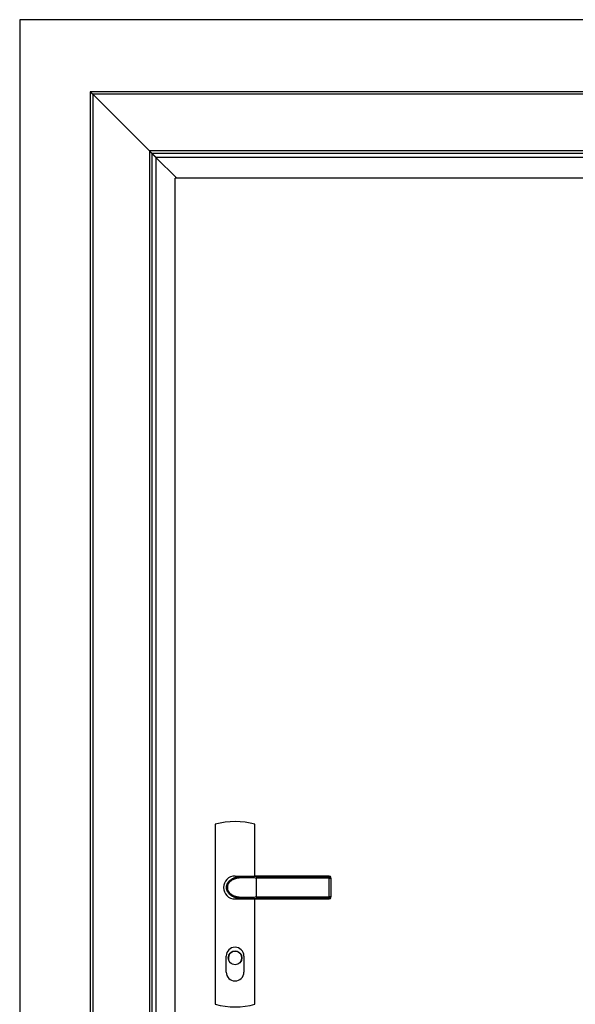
# Model space of a CAD drawing. Header units: millimetres. Extents: x -6500 to 4200, y 0 to 5940.
# Tile 65 of 157: x -2782 to -2057, y 2207 to 3492. Entities that reach past the tile are written whole.
import ezdxf

# ---------------------------------------------------------------- set-up
doc = ezdxf.new("R2010")
doc.units = ezdxf.units.MM
doc.layers.add('151', color=250, linetype='Continuous')

msp = doc.modelspace()

# ---------------------------------------------------------------- linework, layer by layer
at = {"layer": '151', "linetype": 'Continuous', "lineweight": -3}
for p, q in [((-1331.66, 3492.4), (-2781.66, 3492.4)), ((-2781.66, 3492.4), (-2781.66, 1252.4)), ((-1423.66, 3398.4), (-2689.66, 3398.4)), ((-2689.66, 3398.4), (-2689.66, 1252.4)), ((-1426.91, 3395.15), (-2686.41, 3395.15)), ((-2686.41, 3395.15), (-2612.41, 3321.15)), ((-2686.41, 3395.15), (-2686.41, 1252.4)), ((-2612.41, 3321.15), (-2686.41, 3395.15)), ((-1500.91, 3321.15), (-2612.41, 3321.15)), ((-2612.41, 3321.15), (-2612.41, 1252.4)), ((-1504.16, 3317.9), (-2609.16, 3317.9)), ((-2609.16, 3317.9), (-2609.16, 1252.4)), ((-2603.91, 3312.65), (-2603.91, 1252.4)), ((-1509.41, 3312.65), (-2603.91, 3312.65)), ((-2576.66, 3285.4), (-2603.91, 3312.65)), ((-2603.91, 3312.65), (-2576.66, 3285.4)), ((-2578.66, 1257.4), (-2578.66, 3285.4)), ((-1534.66, 3285.4), (-2578.66, 3285.4)), ((-2526.66, 2441.9), (-2526.66, 2206.9)), ((-2474.66, 2374.4), (-2474.66, 2441.9)), ((-2500.66, 2374.4), (-2475.66, 2374.4)), ((-2377.66, 2374.4), (-2475.66, 2374.4)), ((-2475.66, 2373.75), (-2475.66, 2374.4)), ((-2377.66, 2371.4), (-2472.66, 2371.4)), ((-2472.66, 2347.45), (-2472.66, 2371.34)), ((-2472.31, 2373.24), (-2377.66, 2373.24)), ((-2377.66, 2374.4), (-2377.66, 2373.24)), ((-2377.66, 2373.24), (-2377.66, 2371.4)), ((-2377.66, 2371.4), (-2375.66, 2371.4)), ((-2377.66, 2347.4), (-2377.66, 2371.4)), ((-2375.66, 2371.4), (-2375.66, 2372.4)), ((-2375.66, 2371.4), (-2375.66, 2347.4)), ((-2500.66, 2344.4), (-2475.66, 2344.4)), ((-2475.66, 2344.4), (-2475.66, 2345.04)), ((-2475.66, 2344.4), (-2377.66, 2344.4)), ((-2474.66, 2206.9), (-2474.66, 2344.39)), ((-2472.66, 2347.4), (-2377.66, 2347.4)), ((-2377.66, 2345.55), (-2472.31, 2345.55)), ((-2375.66, 2347.4), (-2377.66, 2347.4)), ((-2377.66, 2347.4), (-2377.66, 2345.55)), ((-2377.66, 2345.55), (-2377.66, 2344.4)), ((-2375.66, 2346.4), (-2375.66, 2347.4)), ((-2512.16, 2248.9), (-2512.16, 2269.9)), ((-2489.16, 2269.9), (-2489.16, 2248.9)), ((-2505.91, 2260.4), (-2505.91, 2260.09)), ((-2495.41, 2260.09), (-2495.41, 2260.4))]:
    msp.add_line(p, q, dxfattribs=at)
msp.add_circle((-2500.66, 2267.4), 9, dxfattribs=at)
for centre, radius, start, end in [((-2500.66, 2347.07), 98.32, 74.66639, 105.33361), ((-2500.66, 2359.4), 15, 90, 180), ((-2377.66, 2372.4), 2, 0, 90), ((-2500.66, 2359.4), 15, 180, 270), ((-2377.66, 2346.4), 2, 270, 0), ((-2500.66, 2269.9), 11.5, 0, 180), ((-2500.66, 2267.4), 8.75, 306.8699, 233.1301), ((-2500.66, 2248.9), 11.5, 180, 0), ((-2500.66, 2301.72), 98.32, 254.66639, 285.33361)]:
    msp.add_arc(centre, radius, start, end, dxfattribs=at)
for centre, major_axis, ratio, start_param, end_param in [((-2475.66, 2371.83), (0.22, 1.99), 0.3401878, 0.3143407, 1.608404), ((-2486.73, 2359.4), (35.72, 0), 0.3639702, 1.1659327, 1.275787), ((-2486.05, 2359.4), (35.72, 0), 0.4199657, 1.1760052, 1.275787), ((-2377.66, 2371.4), (2, 0), 0.9230769, 0, 1.5707963), ((-2486.73, 2359.4), (35.72, 0), 0.3639702, 5.0073983, 5.1172526), ((-2475.66, 2346.96), (-0.22, 1.99), 0.3401878, 1.5331886, 2.8272519), ((-2486.05, 2359.4), (-35.72, 0), 0.4199657, 1.8658056, 1.9655874), ((-2377.66, 2347.4), (-2, 0), 0.9230769, 1.5707963, 3.1415927)]:
    msp.add_ellipse(centre, major_axis=major_axis, ratio=ratio, start_param=start_param, end_param=end_param, dxfattribs=at)
for points, degree in [([(-2689.66, 3398.4), (-2686.41, 3395.15)], 1), ([(-2689.41, 3398.15), (-2686.41, 3395.15)], 1), ([(-2609.16, 3317.9), (-2603.91, 3312.65)], 1), ([(-2608.91, 3317.65), (-2603.91, 3312.65)], 1), ([(-2472.66, 2371.4), (-2472.66, 2371.38), (-2472.66, 2371.36), (-2472.66, 2371.34)], 3), ([(-2472.66, 2347.45), (-2472.66, 2347.43), (-2472.66, 2347.41), (-2472.66, 2347.4)], 3)]:
    msp.add_open_spline(points, degree=degree, dxfattribs=at)
for points, knots in [([(-2689.66, 3398.4), (-2689.66, 3398.4), (-2689.65, 3398.39), (-2689.62, 3398.36), (-2689.6, 3398.33), (-2689.56, 3398.3), (-2689.56, 3398.29), (-2689.54, 3398.27), (-2689.51, 3398.25), (-2689.48, 3398.22), (-2689.42, 3398.15), (-2689.37, 3398.11), (-2689.31, 3398.04), (-2689.29, 3398.03), (-2689.27, 3398), (-2689.25, 3397.98), (-2689.21, 3397.94), (-2689.18, 3397.91), (-2689.09, 3397.82), (-2689.02, 3397.75), (-2688.88, 3397.62), (-2688.81, 3397.55), (-2688.7, 3397.43), (-2688.66, 3397.4), (-2688.61, 3397.34), (-2688.59, 3397.32), (-2688.55, 3397.28), (-2688.53, 3397.26), (-2688.43, 3397.16), (-2688.35, 3397.08), (-2688.19, 3396.92), (-2688.1, 3396.84), (-2687.94, 3396.67), (-2687.85, 3396.58), (-2687.68, 3396.41), (-2687.59, 3396.32), (-2687.41, 3396.14), (-2687.32, 3396.05), (-2687.14, 3395.87), (-2687.05, 3395.78), (-2686.78, 3395.51), (-2686.6, 3395.33), (-2686.41, 3395.15)], [0, 0, 0, 0, 0.0625, 0.0625, 0.125, 0.125, 0.140625, 0.140625, 0.15625, 0.1875, 0.1875, 0.25, 0.25, 0.265625, 0.265625, 0.28125, 0.28125, 0.3125, 0.3125, 0.375, 0.375, 0.4375, 0.4375, 0.46875, 0.46875, 0.484375, 0.484375, 0.5, 0.5, 0.5625, 0.5625, 0.625, 0.625, 0.6875, 0.6875, 0.75, 0.75, 0.8125, 0.8125, 0.875, 0.875, 1, 1, 1, 1]), ([(-2612.41, 3321.15), (-2612.23, 3320.96), (-2612.05, 3320.78), (-2611.69, 3320.42), (-2611.51, 3320.24), (-2611.24, 3319.98), (-2611.16, 3319.89), (-2611.03, 3319.76), (-2610.98, 3319.71), (-2610.9, 3319.63), (-2610.85, 3319.59), (-2610.72, 3319.46), (-2610.64, 3319.37), (-2610.48, 3319.21), (-2610.4, 3319.13), (-2610.24, 3318.97), (-2610.16, 3318.9), (-2610.07, 3318.8), (-2610.05, 3318.79), (-2610.02, 3318.75), (-2610, 3318.73), (-2609.94, 3318.68), (-2609.91, 3318.64), (-2609.81, 3318.54), (-2609.74, 3318.47), (-2609.62, 3318.35), (-2609.56, 3318.29), (-2609.49, 3318.23), (-2609.48, 3318.21), (-2609.46, 3318.19), (-2609.42, 3318.15), (-2609.38, 3318.12), (-2609.32, 3318.05), (-2609.28, 3318.02), (-2609.25, 3317.98), (-2609.24, 3317.97), (-2609.23, 3317.96), (-2609.22, 3317.95), (-2609.2, 3317.94), (-2609.19, 3317.93), (-2609.17, 3317.9), (-2609.16, 3317.9), (-2609.16, 3317.9)], [0, 0, 0, 0, 0.1250305, 0.1250305, 0.250061, 0.250061, 0.3125762, 0.3125762, 0.3438338, 0.3438338, 0.3750914, 0.3750914, 0.4376067, 0.4376067, 0.5001219, 0.5001219, 0.5626372, 0.5626372, 0.578266, 0.578266, 0.5938948, 0.5938948, 0.6251524, 0.6251524, 0.6876677, 0.6876677, 0.7501829, 0.7501829, 0.7658117, 0.7658117, 0.7814405, 0.8126981, 0.8126981, 0.8752134, 0.8752134, 0.8908422, 0.8908422, 0.906471, 0.906471, 0.9377286, 0.9377286, 1, 1, 1, 1]), ([(-2612.41, 3321.15), (-2612.24, 3320.98), (-2612.08, 3320.81), (-2611.74, 3320.48), (-2611.58, 3320.31), (-2611.33, 3320.07), (-2611.25, 3319.99), (-2611.13, 3319.86), (-2611.09, 3319.82), (-2611.01, 3319.74), (-2610.97, 3319.71), (-2610.85, 3319.59), (-2610.78, 3319.51), (-2610.63, 3319.36), (-2610.55, 3319.29), (-2610.41, 3319.14), (-2610.34, 3319.07), (-2610.25, 3318.98), (-2610.23, 3318.97), (-2610.2, 3318.93), (-2610.18, 3318.92), (-2610.13, 3318.87), (-2610.1, 3318.83), (-2610.01, 3318.74), (-2609.95, 3318.68), (-2609.83, 3318.57), (-2609.78, 3318.51), (-2609.72, 3318.45), (-2609.71, 3318.44), (-2609.68, 3318.42), (-2609.65, 3318.38), (-2609.62, 3318.35), (-2609.56, 3318.29), (-2609.53, 3318.26), (-2609.49, 3318.22), (-2609.48, 3318.22), (-2609.47, 3318.2), (-2609.47, 3318.2), (-2609.45, 3318.18), (-2609.44, 3318.17), (-2609.42, 3318.15), (-2609.41, 3318.15), (-2609.41, 3318.15)], [0, 0, 0, 0, 0.125, 0.125, 0.25, 0.25, 0.3125, 0.3125, 0.34375, 0.34375, 0.375, 0.375, 0.4375, 0.4375, 0.5, 0.5, 0.5625, 0.5625, 0.578125, 0.578125, 0.59375, 0.59375, 0.625, 0.625, 0.6875, 0.6875, 0.75, 0.75, 0.765625, 0.765625, 0.78125, 0.8125, 0.8125, 0.875, 0.875, 0.890625, 0.890625, 0.90625, 0.90625, 0.9375, 0.9375, 1, 1, 1, 1]), ([(-2609.16, 3317.9), (-2609.16, 3317.9), (-2609.15, 3317.88), (-2609.1, 3317.83), (-2609.06, 3317.8), (-2609, 3317.74), (-2608.99, 3317.72), (-2608.96, 3317.7), (-2608.92, 3317.66), (-2608.87, 3317.61), (-2608.77, 3317.51), (-2608.7, 3317.43), (-2608.59, 3317.32), (-2608.57, 3317.3), (-2608.52, 3317.25), (-2608.5, 3317.23), (-2608.43, 3317.16), (-2608.38, 3317.11), (-2608.23, 3316.96), (-2608.13, 3316.86), (-2607.91, 3316.64), (-2607.79, 3316.52), (-2607.61, 3316.34), (-2607.55, 3316.28), (-2607.46, 3316.19), (-2607.43, 3316.16), (-2607.36, 3316.09), (-2607.33, 3316.06), (-2607.17, 3315.9), (-2607.04, 3315.77), (-2606.78, 3315.51), (-2606.64, 3315.38), (-2606.37, 3315.1), (-2606.23, 3314.97), (-2606.02, 3314.76), (-2605.95, 3314.69), (-2605.81, 3314.54), (-2605.74, 3314.47), (-2605.52, 3314.26), (-2605.38, 3314.11), (-2605.09, 3313.82), (-2604.94, 3313.68), (-2604.65, 3313.38), (-2604.36, 3313.09), (-2604.06, 3312.79), (-2603.91, 3312.65)], [0, 0, 0, 0, 0.0625, 0.0625, 0.125, 0.125, 0.140625, 0.140625, 0.15625, 0.1875, 0.1875, 0.25, 0.25, 0.265625, 0.265625, 0.28125, 0.28125, 0.3125, 0.3125, 0.375, 0.375, 0.4375, 0.4375, 0.46875, 0.46875, 0.484375, 0.484375, 0.5, 0.5, 0.5625, 0.5625, 0.625, 0.625, 0.6875, 0.6875, 0.71875, 0.71875, 0.75, 0.75, 0.8125, 0.8125, 0.875, 0.875, 0.9375, 1, 1, 1, 1]), ([(-2608.91, 3317.65), (-2608.91, 3317.65), (-2608.9, 3317.63), (-2608.85, 3317.59), (-2608.82, 3317.55), (-2608.76, 3317.49), (-2608.75, 3317.48), (-2608.72, 3317.46), (-2608.68, 3317.42), (-2608.64, 3317.37), (-2608.54, 3317.27), (-2608.47, 3317.2), (-2608.37, 3317.1), (-2608.34, 3317.08), (-2608.3, 3317.03), (-2608.28, 3317.01), (-2608.21, 3316.95), (-2608.17, 3316.9), (-2608.03, 3316.76), (-2607.92, 3316.66), (-2607.72, 3316.45), (-2607.61, 3316.34), (-2607.43, 3316.17), (-2607.38, 3316.11), (-2607.29, 3316.02), (-2607.26, 3315.99), (-2607.2, 3315.93), (-2607.17, 3315.9), (-2607.02, 3315.75), (-2606.89, 3315.63), (-2606.64, 3315.37), (-2606.51, 3315.25), (-2606.25, 3314.99), (-2606.12, 3314.86), (-2605.92, 3314.66), (-2605.86, 3314.59), (-2605.72, 3314.45), (-2605.65, 3314.39), (-2605.45, 3314.18), (-2605.31, 3314.04), (-2605.03, 3313.77), (-2604.89, 3313.63), (-2604.62, 3313.35), (-2604.34, 3313.07), (-2604.05, 3312.79), (-2603.91, 3312.65)], [0, 0, 0, 0, 0.0625, 0.0625, 0.125, 0.125, 0.140625, 0.140625, 0.15625, 0.1875, 0.1875, 0.25, 0.25, 0.265625, 0.265625, 0.28125, 0.28125, 0.3125, 0.3125, 0.375, 0.375, 0.4375, 0.4375, 0.46875, 0.46875, 0.484375, 0.484375, 0.5, 0.5, 0.5625, 0.5625, 0.625, 0.625, 0.6875, 0.6875, 0.71875, 0.71875, 0.75, 0.75, 0.8125, 0.8125, 0.875, 0.875, 0.9375, 1, 1, 1, 1]), ([(-2475.66, 2345.04), (-2476.1, 2344.99), (-2476.97, 2344.89), (-2477.85, 2344.82), (-2478.73, 2344.76), (-2479.17, 2344.73), (-2480.05, 2344.68), (-2480.49, 2344.67), (-2481.37, 2344.63), (-2481.81, 2344.62), (-2482.7, 2344.6), (-2483.58, 2344.59), (-2484.92, 2344.58), (-2486.25, 2344.59), (-2487.15, 2344.6), (-2487.82, 2344.61), (-2488.04, 2344.62), (-2488.49, 2344.63), (-2488.72, 2344.64), (-2489.39, 2344.66), (-2489.84, 2344.68), (-2490.73, 2344.72), (-2491.18, 2344.74), (-2492.08, 2344.81), (-2492.98, 2344.87), (-2494.33, 2345.01), (-2495.22, 2345.13), (-2495.9, 2345.23), (-2496.23, 2345.28), (-2496.57, 2345.34), (-2496.79, 2345.38), (-2496.9, 2345.4), (-2497.91, 2345.59), (-2498.79, 2345.79), (-2500.1, 2346.16), (-2500.53, 2346.29), (-2501.39, 2346.58), (-2501.81, 2346.74), (-2502.65, 2347.08), (-2503.07, 2347.27), (-2503.59, 2347.52), (-2503.69, 2347.57), (-2503.89, 2347.68), (-2504, 2347.73), (-2504.3, 2347.89), (-2504.5, 2348), (-2505.1, 2348.35), (-2505.48, 2348.59), (-2506.24, 2349.11), (-2506.6, 2349.39), (-2507.32, 2349.97), (-2507.66, 2350.29), (-2508.03, 2350.66), (-2508.07, 2350.7), (-2508.16, 2350.78), (-2508.28, 2350.91), (-2508.4, 2351.03), (-2508.63, 2351.29), (-2508.78, 2351.47), (-2509.23, 2352.01), (-2509.51, 2352.38), (-2510.02, 2353.16), (-2510.26, 2353.56), (-2510.5, 2354.03), (-2510.53, 2354.09), (-2510.58, 2354.19), (-2510.66, 2354.35), (-2510.73, 2354.51), (-2510.88, 2354.84), (-2510.97, 2355.06), (-2511.22, 2355.72), (-2511.35, 2356.16), (-2511.58, 2357.08), (-2511.66, 2357.54), (-2511.73, 2358.08), (-2511.74, 2358.14), (-2511.75, 2358.25), (-2511.75, 2358.31), (-2511.77, 2358.49), (-2511.78, 2358.61), (-2511.8, 2358.97), (-2511.81, 2359.21), (-2511.8, 2359.92), (-2511.77, 2360.39), (-2511.68, 2361.09), (-2511.64, 2361.33), (-2511.58, 2361.68), (-2511.55, 2361.8), (-2511.51, 2361.97), (-2511.5, 2362.03), (-2511.47, 2362.15), (-2511.46, 2362.2), (-2511.33, 2362.72), (-2511.18, 2363.18), (-2510.84, 2364.05), (-2510.65, 2364.48), (-2510.37, 2365.01), (-2510.32, 2365.11), (-2510.23, 2365.27), (-2510.2, 2365.32), (-2510.14, 2365.42), (-2510.11, 2365.47), (-2509.96, 2365.72), (-2509.83, 2365.92), (-2509.44, 2366.5), (-2509.16, 2366.88), (-2508.71, 2367.41), (-2508.48, 2367.67), (-2508.2, 2367.97), (-2508.07, 2368.09), (-2507.99, 2368.18), (-2507.95, 2368.22), (-2507.57, 2368.59), (-2507.23, 2368.89), (-2506.51, 2369.47), (-2506.14, 2369.75), (-2505.39, 2370.26), (-2505, 2370.5), (-2504.4, 2370.84), (-2504.1, 2371.01), (-2503.74, 2371.19), (-2503.59, 2371.27), (-2503.49, 2371.32), (-2503.43, 2371.34), (-2502.97, 2371.57), (-2502.55, 2371.75), (-2501.7, 2372.09), (-2501.28, 2372.25), (-2500.42, 2372.53), (-2499.99, 2372.67), (-2498.69, 2373.03), (-2497.81, 2373.22), (-2496.47, 2373.47), (-2496.03, 2373.54), (-2495.35, 2373.64), (-2495.13, 2373.67), (-2494.68, 2373.73), (-2494.46, 2373.76), (-2493.78, 2373.83), (-2492.89, 2373.92), (-2491.99, 2373.99), (-2491.1, 2374.05), (-2490.65, 2374.08), (-2489.76, 2374.12), (-2489.31, 2374.14), (-2488.42, 2374.16), (-2487.98, 2374.18), (-2487.09, 2374.19), (-2486.2, 2374.21), (-2484.87, 2374.21), (-2483.55, 2374.2), (-2482.67, 2374.19), (-2481.79, 2374.17), (-2481.35, 2374.16), (-2480.47, 2374.12), (-2480.03, 2374.11), (-2479.16, 2374.06), (-2478.28, 2374.01), (-2476.97, 2373.9), (-2476.1, 2373.8), (-2475.66, 2373.75)], [0, 0, 0, 0, 0.015625, 0.03125, 0.03125, 0.046875, 0.046875, 0.0625, 0.0625, 0.078125, 0.078125, 0.09375, 0.109375, 0.125, 0.140625, 0.140625, 0.1484375, 0.1484375, 0.15625, 0.15625, 0.171875, 0.171875, 0.1875, 0.1875, 0.203125, 0.21875, 0.234375, 0.234375, 0.2421875, 0.2460938, 0.2460938, 0.25, 0.25, 0.28125, 0.28125, 0.296875, 0.296875, 0.3125, 0.3125, 0.328125, 0.328125, 0.3320313, 0.3320313, 0.3359375, 0.3359375, 0.34375, 0.34375, 0.359375, 0.359375, 0.375, 0.375, 0.390625, 0.390625, 0.3925781, 0.3925781, 0.3945313, 0.3984375, 0.3984375, 0.40625, 0.40625, 0.421875, 0.421875, 0.4375, 0.4375, 0.4394531, 0.4394531, 0.4414063, 0.4453125, 0.4453125, 0.453125, 0.453125, 0.46875, 0.46875, 0.484375, 0.484375, 0.4863281, 0.4863281, 0.4882813, 0.4882813, 0.4921875, 0.4921875, 0.5, 0.5, 0.515625, 0.515625, 0.5234375, 0.5234375, 0.5273438, 0.5273438, 0.5292969, 0.5292969, 0.53125, 0.53125, 0.546875, 0.546875, 0.5625, 0.5625, 0.5664063, 0.5664063, 0.5683594, 0.5683594, 0.5703125, 0.5703125, 0.578125, 0.578125, 0.59375, 0.59375, 0.6015625, 0.6054688, 0.6074219, 0.6074219, 0.609375, 0.609375, 0.625, 0.625, 0.640625, 0.640625, 0.65625, 0.65625, 0.6640625, 0.6679688, 0.6699219, 0.6699219, 0.671875, 0.671875, 0.6875, 0.6875, 0.703125, 0.703125, 0.71875, 0.71875, 0.75, 0.75, 0.765625, 0.765625, 0.7734375, 0.7734375, 0.78125, 0.78125, 0.796875, 0.8125, 0.8125, 0.828125, 0.828125, 0.84375, 0.84375, 0.859375, 0.859375, 0.875, 0.890625, 0.90625, 0.921875, 0.921875, 0.9375, 0.9375, 0.953125, 0.953125, 0.96875, 0.984375, 1, 1, 1, 1]), ([(-2476.35, 2371.83), (-2476.76, 2371.88), (-2477.6, 2371.96), (-2478.85, 2372.05), (-2480.1, 2372.12), (-2481.35, 2372.17), (-2482.6, 2372.2), (-2483.85, 2372.23), (-2485.1, 2372.23), (-2486.35, 2372.23), (-2487.6, 2372.22), (-2488.85, 2372.2), (-2490.1, 2372.16), (-2491.35, 2372.11), (-2492.6, 2372.04), (-2493.85, 2371.94), (-2494.79, 2371.84), (-2495.31, 2371.78), (-2495.52, 2371.75), (-2495.62, 2371.74), (-2495.94, 2371.7), (-2496.14, 2371.67), (-2497.18, 2371.52), (-2498, 2371.37), (-2499.22, 2371.09), (-2499.63, 2370.99), (-2500.43, 2370.76), (-2500.83, 2370.64), (-2501.63, 2370.37), (-2502.02, 2370.22), (-2502.61, 2369.98), (-2502.81, 2369.9), (-2503.1, 2369.77), (-2503.19, 2369.72), (-2503.39, 2369.63), (-2503.48, 2369.59), (-2503.96, 2369.35), (-2504.33, 2369.15), (-2505.06, 2368.72), (-2505.42, 2368.49), (-2506.11, 2367.99), (-2506.45, 2367.73), (-2506.94, 2367.31), (-2507.1, 2367.16), (-2507.42, 2366.86), (-2507.57, 2366.71), (-2508.02, 2366.23), (-2508.3, 2365.9), (-2508.69, 2365.38), (-2508.88, 2365.11), (-2509.06, 2364.83), (-2509.18, 2364.64), (-2509.24, 2364.55), (-2509.51, 2364.07), (-2509.71, 2363.67), (-2510.06, 2362.86), (-2510.21, 2362.44), (-2510.35, 2361.9), (-2510.38, 2361.79), (-2510.42, 2361.63), (-2510.43, 2361.58), (-2510.46, 2361.47), (-2510.47, 2361.41), (-2510.53, 2361.14), (-2510.56, 2360.92), (-2510.65, 2360.25), (-2510.68, 2359.81), (-2510.68, 2359.14), (-2510.67, 2358.86), (-2510.65, 2358.58), (-2510.64, 2358.47), (-2510.63, 2358.41), (-2510.61, 2358.25), (-2510.6, 2358.13), (-2510.52, 2357.58), (-2510.43, 2357.15), (-2510.19, 2356.3), (-2510.04, 2355.88), (-2509.78, 2355.28), (-2509.69, 2355.07), (-2509.56, 2354.83), (-2509.53, 2354.78), (-2509.48, 2354.68), (-2509.4, 2354.53), (-2509.32, 2354.39), (-2509.04, 2353.91), (-2508.8, 2353.55), (-2508.27, 2352.86), (-2507.99, 2352.53), (-2507.62, 2352.14), (-2507.5, 2352.02), (-2507.39, 2351.91), (-2507.31, 2351.83), (-2507.27, 2351.79), (-2507.07, 2351.6), (-2506.91, 2351.46), (-2506.42, 2351.04), (-2506.09, 2350.78), (-2505.39, 2350.28), (-2505.03, 2350.05), (-2504.48, 2349.73), (-2504.21, 2349.57), (-2503.92, 2349.43), (-2503.73, 2349.33), (-2503.64, 2349.28), (-2503.16, 2349.05), (-2502.77, 2348.87), (-2501.99, 2348.56), (-2501.6, 2348.41), (-2500.8, 2348.14), (-2500.4, 2348.02), (-2499.59, 2347.79), (-2499.19, 2347.69), (-2498.37, 2347.51), (-2497.85, 2347.4), (-2497.34, 2347.31), (-2497.13, 2347.27), (-2497.03, 2347.26), (-2496.71, 2347.21), (-2496.51, 2347.17), (-2495.88, 2347.08), (-2495.47, 2347.03), (-2494.64, 2346.93), (-2493.81, 2346.85), (-2492.56, 2346.75), (-2491.32, 2346.68), (-2490.07, 2346.63), (-2488.82, 2346.59), (-2487.58, 2346.57), (-2486.33, 2346.56), (-2485.08, 2346.56), (-2483.84, 2346.57), (-2482.59, 2346.59), (-2481.34, 2346.62), (-2480.09, 2346.67), (-2478.84, 2346.74), (-2477.6, 2346.83), (-2476.76, 2346.91), (-2476.35, 2346.96)], [0, 0, 0, 0, 0.015625, 0.03125, 0.046875, 0.0625, 0.078125, 0.09375, 0.109375, 0.125, 0.140625, 0.15625, 0.171875, 0.1875, 0.203125, 0.21875, 0.234375, 0.2382813, 0.2382813, 0.2421875, 0.2421875, 0.25, 0.25, 0.28125, 0.28125, 0.296875, 0.296875, 0.3125, 0.3125, 0.328125, 0.328125, 0.3359375, 0.3359375, 0.3398438, 0.3398438, 0.34375, 0.34375, 0.359375, 0.359375, 0.375, 0.375, 0.390625, 0.390625, 0.3984375, 0.3984375, 0.40625, 0.40625, 0.421875, 0.421875, 0.4296875, 0.4335937, 0.4335937, 0.4375, 0.4375, 0.453125, 0.453125, 0.46875, 0.46875, 0.4726562, 0.4726562, 0.4746094, 0.4746094, 0.4765625, 0.4765625, 0.484375, 0.484375, 0.5, 0.5, 0.5078125, 0.5097656, 0.5097656, 0.5117187, 0.5117187, 0.515625, 0.515625, 0.53125, 0.53125, 0.546875, 0.546875, 0.5546875, 0.5546875, 0.5566406, 0.5566406, 0.5585937, 0.5625, 0.5625, 0.578125, 0.578125, 0.59375, 0.59375, 0.5976562, 0.5996094, 0.5996094, 0.6015625, 0.6015625, 0.609375, 0.609375, 0.625, 0.625, 0.640625, 0.640625, 0.6484375, 0.6523437, 0.6523437, 0.65625, 0.65625, 0.671875, 0.671875, 0.6875, 0.6875, 0.703125, 0.703125, 0.71875, 0.71875, 0.734375, 0.7382812, 0.7382812, 0.7421875, 0.7421875, 0.75, 0.75, 0.765625, 0.765625, 0.78125, 0.796875, 0.8125, 0.828125, 0.84375, 0.859375, 0.875, 0.890625, 0.90625, 0.921875, 0.9375, 0.953125, 0.96875, 0.984375, 1, 1, 1, 1]), ([(-2472.31, 2373.24), (-2472.31, 2373.24), (-2472.31, 2373.24), (-2472.31, 2373.23), (-2472.32, 2373.22), (-2472.33, 2373.21), (-2472.33, 2373.19), (-2472.35, 2373.16), (-2472.36, 2373.13), (-2472.37, 2373.1), (-2472.37, 2373.08), (-2472.38, 2373.06), (-2472.39, 2373.04), (-2472.4, 2373), (-2472.41, 2372.97), (-2472.44, 2372.88), (-2472.45, 2372.81), (-2472.48, 2372.72), (-2472.48, 2372.7), (-2472.49, 2372.67), (-2472.49, 2372.65), (-2472.5, 2372.59), (-2472.51, 2372.55), (-2472.54, 2372.43), (-2472.55, 2372.34), (-2472.57, 2372.21), (-2472.58, 2372.16), (-2472.59, 2372.09), (-2472.59, 2372.07), (-2472.6, 2372.02), (-2472.6, 2372), (-2472.61, 2371.88), (-2472.63, 2371.79), (-2472.64, 2371.59), (-2472.65, 2371.5), (-2472.66, 2371.4)], [0, 0, 0, 0, 0.0078125, 0.0078125, 0.015625, 0.03125, 0.0625, 0.0625, 0.125, 0.125, 0.15625, 0.15625, 0.1875, 0.1875, 0.25, 0.25, 0.375, 0.375, 0.40625, 0.40625, 0.4375, 0.4375, 0.5, 0.5, 0.625, 0.625, 0.6875, 0.6875, 0.71875, 0.71875, 0.75, 0.75, 0.875, 0.875, 1, 1, 1, 1]), ([(-2472.66, 2347.4), (-2472.65, 2347.3), (-2472.64, 2347.2), (-2472.63, 2347), (-2472.61, 2346.91), (-2472.6, 2346.79), (-2472.6, 2346.77), (-2472.59, 2346.72), (-2472.59, 2346.7), (-2472.58, 2346.63), (-2472.57, 2346.58), (-2472.55, 2346.45), (-2472.54, 2346.36), (-2472.51, 2346.24), (-2472.5, 2346.2), (-2472.49, 2346.14), (-2472.49, 2346.13), (-2472.48, 2346.09), (-2472.48, 2346.07), (-2472.45, 2345.98), (-2472.44, 2345.91), (-2472.41, 2345.82), (-2472.4, 2345.79), (-2472.39, 2345.75), (-2472.38, 2345.73), (-2472.37, 2345.71), (-2472.37, 2345.69), (-2472.36, 2345.66), (-2472.35, 2345.63), (-2472.33, 2345.6), (-2472.33, 2345.58), (-2472.32, 2345.57), (-2472.31, 2345.56), (-2472.31, 2345.55), (-2472.31, 2345.55), (-2472.31, 2345.55)], [0, 0, 0, 0, 0.125, 0.125, 0.25, 0.25, 0.28125, 0.28125, 0.3125, 0.3125, 0.375, 0.375, 0.5, 0.5, 0.5625, 0.5625, 0.59375, 0.59375, 0.625, 0.625, 0.75, 0.75, 0.8125, 0.8125, 0.84375, 0.84375, 0.875, 0.875, 0.9375, 0.9375, 0.96875, 0.984375, 0.9921875, 0.9921875, 1, 1, 1, 1])]:
    msp.add_open_spline(points, degree=3, knots=knots, dxfattribs=at)
for points, weights in [([(-2612.41, 3321.15), (-2609.16, 3317.9), (-2609.16, 3317.9)], [1, 0.707185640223, 0.999842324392]), ([(-2612.41, 3321.15), (-2609.41, 3318.15), (-2609.41, 3318.15)], [1, 0.707106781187, 1])]:
    msp.add_rational_spline(points, weights, degree=2, dxfattribs=at)

doc.saveas('drawing.dxf')
